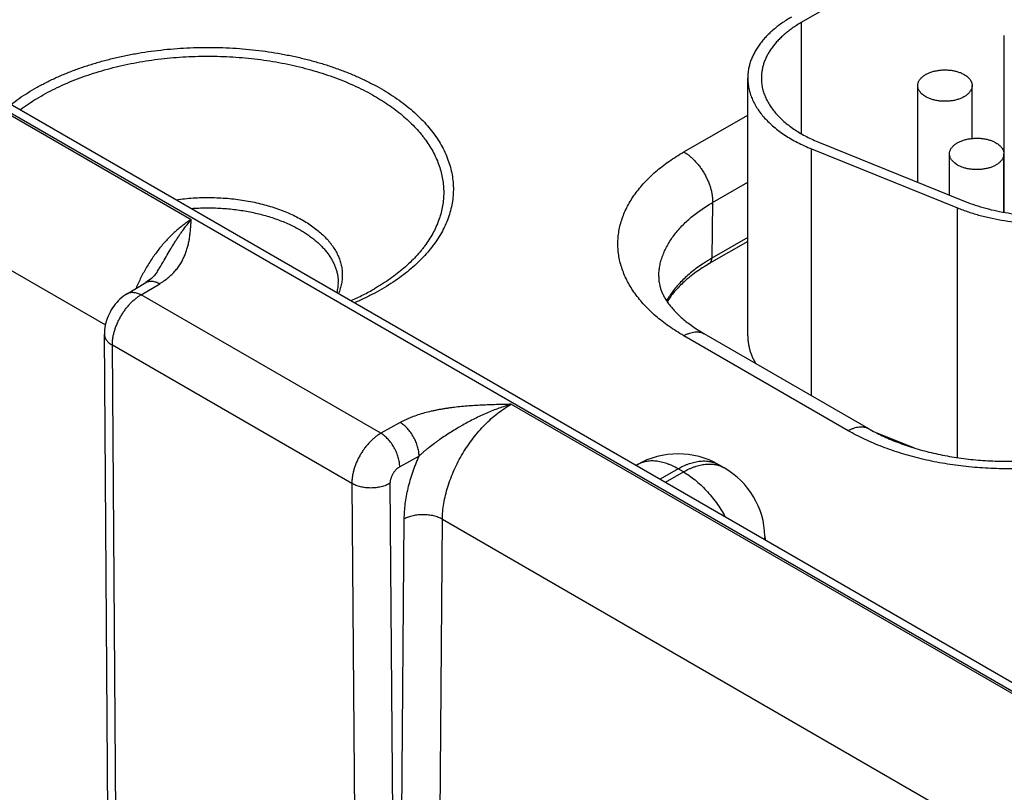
# Model space of a CAD drawing. Header units: inches. Extents: x 0 to 34, y 0 to 22.
# Tile 43 of 70: x 25.603 to 26.327, y 17.193 to 17.761. Entities that reach past the tile are written whole.
import ezdxf

# ---------------------------------------------------------------- set-up
doc = ezdxf.new("R2010")
doc.units = ezdxf.units.IN
doc.header["$LTSCALE"] = 1.87
doc.header["$MEASUREMENT"] = 0
doc.layers.get('0').update_dxf_attribs({"linetype": 'CONTINUOUS'})

msp = doc.modelspace()

# ---------------------------------------------------------------- linework, layer by layer
at = {"color": 7, "linetype": 'CONTINUOUS'}
for p, q in [((23.88744, 18.67926), (26.48267, 17.18082)), ((23.89695, 18.68021), (26.49218, 17.18176)), ((26.50754, 17.94896), (26.17803, 17.75871)), ((25.30722, 17.85775), (25.7296, 17.61387)), ((25.25661, 17.77315), (25.66643, 17.53653)), ((26.17803, 17.75871), (26.17803, 17.67706)), ((26.32738, 17.61919), (26.32738, 17.74912)), ((26.13874, 17.52846), (26.13874, 17.71788)), ((26.26374, 17.64133), (26.26374, 17.71237)), ((26.30374, 17.67353), (26.30374, 17.71237)), ((26.09174, 17.66361), (26.13874, 17.69075)), ((26.18565, 17.48438), (26.18565, 17.66585)), ((26.18565, 17.66585), (26.29295, 17.62247)), ((26.19138, 17.67058), (26.29869, 17.6272)), ((26.28708, 17.6319), (26.28708, 17.66215)), ((26.32708, 17.61925), (26.32708, 17.66215)), ((26.32738, 17.65552), (26.32708, 17.65534)), ((26.11295, 17.62644), (26.13874, 17.64133)), ((26.11295, 17.62644), (26.11233, 17.58547)), ((26.29295, 17.43884), (26.29295, 17.62247)), ((26.13874, 17.60072), (26.11233, 17.58547)), ((26.13874, 17.5978), (26.11046, 17.58147)), ((25.68239, 17.55937), (25.69612, 17.56758)), ((25.69265, 17.55853), (25.70638, 17.56674)), ((25.86898, 17.45672), (25.69265, 17.55853)), ((25.66919, 17.062), (25.66571, 17.52967)), ((26.21266, 17.45863), (26.09174, 17.52845)), ((26.22766, 17.46012), (26.10674, 17.52994)), ((25.67505, 17.05384), (25.67156, 17.52151)), ((25.84765, 17.41984), (25.67156, 17.52151)), ((25.96483, 17.47805), (26.38721, 17.23418)), ((25.8832, 17.46465), (25.86898, 17.45672)), ((26.23237, 17.45754), (26.26104, 17.44595)), ((25.89709, 17.44001), (25.88288, 17.43209)), ((26.05752, 17.43357), (26.05679, 17.43315)), ((26.12146, 17.4313), (26.11752, 17.43357)), ((26.08752, 17.4306), (26.07436, 17.423)), ((26.0783, 17.42073), (26.09145, 17.42832)), ((26.09145, 17.42832), (26.08752, 17.4306)), ((25.84765, 17.41984), (25.85126, 16.9521)), ((25.87569, 17.41984), (25.8793, 16.9521)), ((25.88282, 16.95413), (25.88618, 17.39375)), ((25.91085, 16.95385), (25.91422, 17.39346)), ((25.91422, 17.39346), (26.32404, 17.15684)), ((26.15143, 17.38115), (26.15151, 17.37846))]:
    msp.add_line(p, q, dxfattribs=at)
for points in [[(25.70488, 17.57597), (25.70455, 17.57545), (25.70385, 17.57442), (25.70307, 17.57342), (25.70223, 17.57245), (25.70132, 17.57152), (25.70034, 17.57063), (25.69932, 17.56978), (25.69825, 17.56897), (25.69714, 17.56822), (25.69612, 17.56758)], [(25.68239, 17.55937), (25.68118, 17.55861), (25.67981, 17.55764), (25.67847, 17.55658), (25.67718, 17.55545), (25.67595, 17.55424), (25.67477, 17.55297), (25.67366, 17.55165), (25.67261, 17.55027), (25.67163, 17.54886), (25.67072, 17.5474), (25.66988, 17.5459), (25.66911, 17.54437), (25.66841, 17.5428), (25.66778, 17.54119), (25.66722, 17.53955), (25.66675, 17.53788), (25.66636, 17.53619), (25.66605, 17.53449), (25.66584, 17.53279), (25.66573, 17.5311), (25.66571, 17.52967)]]:
    msp.add_lwpolyline(points, dxfattribs=at)
for centre, radius, start, end in [((26.17395, 17.47868), 0.12329, 119.98713, 123.37597), ((26.08752, 17.38161), 0.06, 59.99853, 120.00141), ((26.09145, 17.37933), 0.06, 1.73191, 59.99859), ((26.13135, 17.38054), 0.02009, 354.34961, 1.7241)]:
    msp.add_arc(centre, radius, start, end, dxfattribs=at)
for points, knots in [([(26.17096, 17.76279), (26.1697, 17.76206), (26.16725, 17.76058), (26.16372, 17.75822), (26.1604, 17.75576), (26.15729, 17.75322), (26.15439, 17.75058), (26.15173, 17.74787), (26.1493, 17.74509), (26.1471, 17.74223), (26.14515, 17.73932), (26.14346, 17.73636), (26.14201, 17.73335), (26.14082, 17.7303), (26.13989, 17.72722), (26.13923, 17.72412), (26.13883, 17.72101), (26.13874, 17.71892), (26.13874, 17.71788)], [0, 0, 0, 0, 0.075234, 0.14856, 0.219957, 0.289421, 0.356964, 0.422623, 0.486453, 0.548536, 0.608976, 0.667902, 0.725471, 0.781863, 0.83728, 0.891946, 0.946102, 1, 1, 1, 1]), ([(26.17803, 17.75871), (26.17689, 17.75805), (26.17466, 17.7567), (26.17145, 17.75455), (26.16843, 17.75232), (26.1656, 17.75), (26.16297, 17.74761), (26.16055, 17.74514), (26.15834, 17.74261), (26.15634, 17.74002), (26.15457, 17.73737), (26.15303, 17.73468), (26.15171, 17.73194), (26.15063, 17.72917), (26.14979, 17.72637), (26.14919, 17.72355), (26.14882, 17.72072), (26.14874, 17.71883), (26.14874, 17.71788)], [0, 0, 0, 0, 0.075234, 0.14856, 0.219957, 0.289421, 0.356964, 0.422623, 0.486453, 0.548536, 0.608976, 0.667902, 0.725471, 0.781863, 0.83728, 0.891946, 0.946102, 1, 1, 1, 1]), ([(25.59707, 17.69858), (25.59903, 17.70009), (25.60308, 17.70306), (25.60948, 17.70725), (25.61625, 17.71124), (25.62338, 17.71501), (25.63085, 17.71856), (25.63864, 17.72187), (25.64673, 17.72493), (25.65509, 17.72774), (25.66369, 17.73029), (25.67252, 17.73257), (25.68155, 17.73457), (25.69075, 17.73629), (25.70009, 17.73772), (25.70956, 17.73886), (25.71912, 17.73971), (25.72874, 17.74026), (25.7384, 17.74052), (25.74807, 17.74047), (25.75772, 17.74013), (25.76733, 17.73948), (25.77686, 17.73855), (25.7863, 17.73732), (25.7956, 17.73579), (25.80475, 17.73399), (25.81372, 17.7319), (25.82248, 17.72954), (25.83102, 17.72691), (25.83929, 17.72402), (25.84729, 17.72088), (25.85498, 17.7175), (25.86235, 17.71388), (25.8671, 17.71129), (25.86941, 17.70996)], [0, 0, 0, 0, 0.025975, 0.052713, 0.080203, 0.108428, 0.137361, 0.166972, 0.197224, 0.228075, 0.25948, 0.291389, 0.32375, 0.356505, 0.389598, 0.422967, 0.456551, 0.490286, 0.524108, 0.557953, 0.591756, 0.625452, 0.658977, 0.692268, 0.725264, 0.757905, 0.790134, 0.821895, 0.853136, 0.883809, 0.913869, 0.943277, 0.971997, 1, 1, 1, 1]), ([(25.6039, 17.69464), (25.6058, 17.69607), (25.60972, 17.69888), (25.6159, 17.70284), (25.62243, 17.70661), (25.6293, 17.71017), (25.63649, 17.71351), (25.64397, 17.71663), (25.65174, 17.71952), (25.65975, 17.72216), (25.668, 17.72456), (25.67646, 17.72669), (25.6851, 17.72857), (25.6939, 17.73017), (25.70284, 17.73151), (25.71189, 17.73256), (25.72102, 17.73334), (25.73021, 17.73384), (25.73944, 17.73405), (25.74867, 17.73398), (25.75788, 17.73363), (25.76704, 17.73299), (25.77614, 17.73207), (25.78513, 17.73088), (25.79401, 17.72941), (25.80273, 17.72767), (25.81129, 17.72566), (25.81965, 17.7234), (25.82778, 17.72088), (25.83567, 17.71812), (25.8433, 17.71511), (25.85064, 17.71188), (25.85768, 17.70843), (25.8622, 17.70595), (25.86441, 17.70468)], [0, 0, 0, 0, 0.026101, 0.052958, 0.080558, 0.108883, 0.137906, 0.167595, 0.197913, 0.22882, 0.260268, 0.29221, 0.324591, 0.357356, 0.390449, 0.423808, 0.457373, 0.491082, 0.52487, 0.558674, 0.592431, 0.626076, 0.659547, 0.692781, 0.725719, 0.7583, 0.79047, 0.822173, 0.853358, 0.883979, 0.91399, 0.943352, 0.972032, 1, 1, 1, 1]), ([(26.26374, 17.71237), (26.26374, 17.71266), (26.26378, 17.71323), (26.26395, 17.71408), (26.26422, 17.71492), (26.2646, 17.71574), (26.26508, 17.71655), (26.26566, 17.71733), (26.26634, 17.71808), (26.26712, 17.71881), (26.26798, 17.7195), (26.26893, 17.72015), (26.26996, 17.72075), (26.27106, 17.72131), (26.27224, 17.72183), (26.27347, 17.72229), (26.27476, 17.7227), (26.27656, 17.72317), (26.2789, 17.72362), (26.28179, 17.72391), (26.28472, 17.72395), (26.28763, 17.72374), (26.29046, 17.72329), (26.29272, 17.72272), (26.29444, 17.72214), (26.29565, 17.72166), (26.2968, 17.72113), (26.29753, 17.72074), (26.29789, 17.72054)], [0, 0, 0, 0, 0.021327, 0.042883, 0.064883, 0.087522, 0.110966, 0.135347, 0.160764, 0.187283, 0.214939, 0.243743, 0.273676, 0.304704, 0.336768, 0.369798, 0.403707, 0.438397, 0.509663, 0.582667, 0.656378, 0.729734, 0.80169, 0.871263, 0.904889, 0.937606, 0.969332, 1, 1, 1, 1]), ([(26.13874, 17.71788), (26.13874, 17.71724), (26.13878, 17.71597), (26.13892, 17.71407), (26.13917, 17.71217), (26.13964, 17.70963), (26.14047, 17.70647), (26.14185, 17.70273), (26.14362, 17.69905), (26.14577, 17.69544), (26.14829, 17.69191), (26.15117, 17.68848), (26.15439, 17.68515), (26.15796, 17.68195), (26.16186, 17.67887), (26.16606, 17.67593), (26.17056, 17.67315), (26.17534, 17.67052), (26.18039, 17.66807), (26.18387, 17.66657), (26.18565, 17.66585)], [0, 0, 0, 0, 0.025681, 0.051407, 0.077226, 0.103181, 0.155659, 0.209187, 0.264061, 0.320538, 0.378831, 0.439109, 0.501497, 0.566081, 0.632907, 0.701985, 0.773296, 0.846789, 0.92239, 1, 1, 1, 1]), ([(26.14874, 17.71788), (26.14874, 17.71672), (26.14886, 17.7144), (26.14941, 17.71094), (26.15031, 17.7075), (26.15157, 17.70411), (26.15318, 17.70076), (26.15513, 17.69748), (26.15742, 17.69427), (26.16004, 17.69115), (26.16297, 17.68813), (26.16621, 17.68521), (26.16975, 17.68242), (26.17358, 17.67975), (26.17767, 17.67721), (26.18201, 17.67483), (26.1866, 17.6726), (26.18977, 17.67124), (26.19138, 17.67058)], [0, 0, 0, 0, 0.051392, 0.103151, 0.15563, 0.20916, 0.264036, 0.320515, 0.37881, 0.43909, 0.50148, 0.566066, 0.632894, 0.701975, 0.773288, 0.846784, 0.922387, 1, 1, 1, 1]), ([(26.29789, 17.72054), (26.29834, 17.72028), (26.2992, 17.71973), (26.30037, 17.71882), (26.30138, 17.71785), (26.30223, 17.71683), (26.3029, 17.71575), (26.30331, 17.71482), (26.30353, 17.71407), (26.30366, 17.71351), (26.30373, 17.71294), (26.30374, 17.71256), (26.30374, 17.71237)], [0, 0, 0, 0, 0.148575, 0.289441, 0.422637, 0.548533, 0.667869, 0.781787, 0.837223, 0.891909, 0.946084, 1, 1, 1, 1]), ([(25.86941, 17.70996), (25.87166, 17.70866), (25.87604, 17.70599), (25.88231, 17.70174), (25.88818, 17.6973), (25.89364, 17.69269), (25.89866, 17.68791), (25.90322, 17.68298), (25.90733, 17.67792), (25.91096, 17.67273), (25.9141, 17.66744), (25.91675, 17.66205), (25.9189, 17.65659), (25.92054, 17.65107), (25.92166, 17.64551), (25.92226, 17.63991), (25.92234, 17.63431), (25.9219, 17.62871), (25.92093, 17.62313), (25.91945, 17.6176), (25.91746, 17.61212), (25.91497, 17.60671), (25.91197, 17.60138), (25.90909, 17.59707), (25.90655, 17.59367), (25.90382, 17.59027), (25.9001, 17.58609), (25.89522, 17.58127), (25.88989, 17.5766), (25.88415, 17.5721), (25.87799, 17.56779), (25.87145, 17.56368), (25.86453, 17.55978), (25.85727, 17.55609), (25.85226, 17.55381), (25.8497, 17.55271)], [0, 0, 0, 0, 0.036764, 0.072508, 0.107219, 0.140899, 0.173559, 0.205225, 0.235936, 0.265748, 0.294732, 0.322976, 0.350582, 0.37767, 0.404369, 0.430822, 0.457176, 0.483583, 0.510191, 0.537146, 0.564581, 0.592619, 0.621367, 0.650918, 0.666022, 0.681353, 0.712722, 0.745076, 0.778442, 0.812839, 0.848269, 0.884723, 0.922184, 0.960622, 1, 1, 1, 1]), ([(26.2696, 17.70421), (26.26915, 17.70447), (26.26829, 17.70501), (26.26712, 17.70592), (26.2661, 17.70689), (26.26526, 17.70792), (26.26459, 17.70899), (26.26418, 17.70992), (26.26395, 17.71067), (26.26383, 17.71124), (26.26376, 17.7118), (26.26374, 17.71218), (26.26374, 17.71237)], [0, 0, 0, 0, 0.148575, 0.289441, 0.422637, 0.548533, 0.667869, 0.781787, 0.837223, 0.891909, 0.946084, 1, 1, 1, 1]), ([(26.30374, 17.71237), (26.30374, 17.71209), (26.30371, 17.71152), (26.30354, 17.71067), (26.30327, 17.70983), (26.30289, 17.709), (26.30241, 17.7082), (26.30183, 17.70741), (26.30115, 17.70666), (26.30037, 17.70594), (26.29951, 17.70525), (26.29856, 17.7046), (26.29753, 17.70399), (26.29642, 17.70343), (26.29525, 17.70291), (26.29402, 17.70245), (26.29273, 17.70204), (26.29093, 17.70157), (26.28859, 17.70112), (26.2857, 17.70084), (26.28277, 17.7008), (26.27986, 17.701), (26.27703, 17.70145), (26.27477, 17.70202), (26.27305, 17.7026), (26.27184, 17.70308), (26.27069, 17.70361), (26.26996, 17.704), (26.2696, 17.70421)], [0, 0, 0, 0, 0.021327, 0.042883, 0.064883, 0.087522, 0.110966, 0.135347, 0.160764, 0.187283, 0.214939, 0.243743, 0.273676, 0.304704, 0.336768, 0.369798, 0.403707, 0.438397, 0.509663, 0.582667, 0.656378, 0.729734, 0.80169, 0.871263, 0.904889, 0.937606, 0.969332, 1, 1, 1, 1]), ([(25.86441, 17.70468), (25.86639, 17.70353), (25.87026, 17.70119), (25.87582, 17.69747), (25.88106, 17.6936), (25.88597, 17.68958), (25.89053, 17.68543), (25.89474, 17.68115), (25.89795, 17.67747), (25.90034, 17.67447), (25.90256, 17.67147), (25.9051, 17.66767), (25.90778, 17.663), (25.91006, 17.65825), (25.91193, 17.65345), (25.9134, 17.64859), (25.91444, 17.6437), (25.91507, 17.63879), (25.91528, 17.63386), (25.91507, 17.62893), (25.91444, 17.62402), (25.91339, 17.61913), (25.91193, 17.61427), (25.91006, 17.60947), (25.90778, 17.60472), (25.9051, 17.60005), (25.90255, 17.59625), (25.90033, 17.59326), (25.89795, 17.59025), (25.89473, 17.58657), (25.89053, 17.58229), (25.88596, 17.57814), (25.88106, 17.57412), (25.87581, 17.57025), (25.87025, 17.56653), (25.86638, 17.56419), (25.8644, 17.56304)], [0, 0, 0, 0, 0.037616, 0.074279, 0.109976, 0.144707, 0.178478, 0.211306, 0.24322, 0.258849, 0.274265, 0.304484, 0.333946, 0.36273, 0.390925, 0.418632, 0.445965, 0.473042, 0.49999, 0.526939, 0.554016, 0.581349, 0.609058, 0.637253, 0.666038, 0.695502, 0.725722, 0.741139, 0.756768, 0.788684, 0.821514, 0.855286, 0.890019, 0.925718, 0.962382, 1, 1, 1, 1]), ([(26.28708, 17.66215), (26.28708, 17.66244), (26.28712, 17.66301), (26.28728, 17.66386), (26.28755, 17.6647), (26.28793, 17.66552), (26.28841, 17.66633), (26.289, 17.66711), (26.28968, 17.66787), (26.29045, 17.66859), (26.29132, 17.66928), (26.29227, 17.66993), (26.29329, 17.67054), (26.2944, 17.6711), (26.29557, 17.67161), (26.2968, 17.67207), (26.29809, 17.67248), (26.29989, 17.67296), (26.30224, 17.6734), (26.30513, 17.67369), (26.30806, 17.67373), (26.31097, 17.67352), (26.31379, 17.67308), (26.31606, 17.6725), (26.31777, 17.67193), (26.31899, 17.67145), (26.32014, 17.67092), (26.32087, 17.67052), (26.32122, 17.67032)], [0, 0, 0, 0, 0.021327, 0.042883, 0.064883, 0.087522, 0.110966, 0.135347, 0.160764, 0.187283, 0.214939, 0.243743, 0.273676, 0.304704, 0.336768, 0.369798, 0.403707, 0.438397, 0.509663, 0.582667, 0.656378, 0.729734, 0.80169, 0.871263, 0.904889, 0.937606, 0.969332, 1, 1, 1, 1]), ([(26.32122, 17.67032), (26.32167, 17.67006), (26.32253, 17.66951), (26.3237, 17.66861), (26.32472, 17.66763), (26.32557, 17.66661), (26.32624, 17.66554), (26.32664, 17.66461), (26.32687, 17.66385), (26.32699, 17.66329), (26.32706, 17.66272), (26.32708, 17.66234), (26.32708, 17.66215)], [0, 0, 0, 0, 0.148575, 0.289441, 0.422637, 0.548533, 0.667869, 0.781787, 0.837223, 0.891909, 0.946084, 1, 1, 1, 1]), ([(26.09174, 17.52845), (26.08985, 17.52954), (26.08616, 17.53178), (26.08085, 17.53533), (26.07585, 17.53902), (26.07116, 17.54286), (26.06681, 17.54682), (26.0628, 17.5509), (26.05914, 17.55509), (26.05584, 17.55938), (26.05291, 17.56376), (26.05035, 17.56822), (26.04817, 17.57275), (26.04639, 17.57734), (26.04499, 17.58197), (26.04399, 17.58664), (26.04339, 17.59133), (26.04319, 17.59603), (26.04339, 17.60073), (26.04399, 17.60542), (26.04499, 17.61009), (26.04639, 17.61472), (26.04817, 17.61931), (26.05035, 17.62384), (26.05291, 17.6283), (26.05584, 17.63268), (26.05914, 17.63697), (26.0628, 17.64116), (26.06681, 17.64524), (26.07116, 17.6492), (26.07585, 17.65304), (26.08085, 17.65673), (26.08616, 17.66028), (26.08985, 17.66252), (26.09174, 17.66361)], [0, 0, 0, 0, 0.037617, 0.07428, 0.109979, 0.14471, 0.178482, 0.211311, 0.243227, 0.274268, 0.304488, 0.333951, 0.362736, 0.390931, 0.41864, 0.445973, 0.473051, 0.5, 0.526949, 0.554027, 0.58136, 0.609069, 0.637264, 0.666049, 0.695512, 0.725732, 0.756773, 0.788689, 0.821518, 0.85529, 0.890021, 0.92572, 0.962383, 1, 1, 1, 1]), ([(26.09174, 17.66361), (26.09246, 17.6632), (26.09389, 17.66228), (26.09597, 17.66072), (26.09801, 17.65894), (26.09998, 17.65697), (26.10188, 17.65483), (26.10367, 17.65253), (26.10535, 17.6501), (26.1069, 17.64756), (26.10829, 17.64494), (26.10953, 17.64227), (26.11059, 17.63956), (26.11147, 17.63685), (26.11215, 17.63416), (26.11263, 17.63152), (26.11291, 17.62895), (26.11296, 17.62727), (26.11295, 17.62644)], [0, 0, 0, 0, 0.055934, 0.1144, 0.175151, 0.237882, 0.302242, 0.367845, 0.434276, 0.501106, 0.567898, 0.634213, 0.699626, 0.763725, 0.826131, 0.886499, 0.944533, 1, 1, 1, 1]), ([(26.29294, 17.65399), (26.29249, 17.65425), (26.29163, 17.65479), (26.29045, 17.6557), (26.28944, 17.65667), (26.28859, 17.6577), (26.28792, 17.65877), (26.28752, 17.6597), (26.28729, 17.66046), (26.28717, 17.66102), (26.2871, 17.66159), (26.28708, 17.66197), (26.28708, 17.66215)], [0, 0, 0, 0, 0.148575, 0.289441, 0.422637, 0.548533, 0.667869, 0.781787, 0.837223, 0.891909, 0.946084, 1, 1, 1, 1]), ([(26.32708, 17.66215), (26.32708, 17.66187), (26.32704, 17.6613), (26.32688, 17.66045), (26.32661, 17.65961), (26.32623, 17.65878), (26.32575, 17.65798), (26.32516, 17.6572), (26.32448, 17.65644), (26.32371, 17.65572), (26.32284, 17.65503), (26.32189, 17.65438), (26.32086, 17.65377), (26.31976, 17.65321), (26.31859, 17.6527), (26.31735, 17.65223), (26.31606, 17.65183), (26.31426, 17.65135), (26.31192, 17.65091), (26.30903, 17.65062), (26.3061, 17.65058), (26.30319, 17.65078), (26.30036, 17.65123), (26.2981, 17.65181), (26.29639, 17.65238), (26.29517, 17.65286), (26.29402, 17.65339), (26.29329, 17.65378), (26.29294, 17.65399)], [0, 0, 0, 0, 0.021327, 0.042883, 0.064883, 0.087522, 0.110966, 0.135347, 0.160764, 0.187283, 0.214939, 0.243743, 0.273676, 0.304704, 0.336768, 0.369798, 0.403707, 0.438397, 0.509663, 0.582667, 0.656378, 0.729734, 0.80169, 0.871263, 0.904889, 0.937606, 0.969332, 1, 1, 1, 1]), ([(25.71849, 17.62849), (25.72054, 17.62878), (25.72469, 17.62927), (25.73094, 17.62979), (25.73724, 17.63007), (25.74356, 17.63012), (25.74987, 17.62994), (25.75614, 17.62953), (25.76236, 17.62888), (25.76849, 17.62801), (25.77452, 17.62691), (25.78041, 17.62559), (25.78615, 17.62406), (25.7917, 17.62232), (25.79705, 17.62038), (25.80217, 17.61825), (25.80705, 17.61593), (25.81018, 17.61424), (25.81169, 17.61337)], [0, 0, 0, 0, 0.064911, 0.130305, 0.196005, 0.261833, 0.327611, 0.393159, 0.4583, 0.52286, 0.586672, 0.649573, 0.711408, 0.772034, 0.831318, 0.889139, 0.945395, 1, 1, 1, 1]), ([(26.29295, 17.62247), (26.29561, 17.6214), (26.3011, 17.61938), (26.30961, 17.61684), (26.31846, 17.61472), (26.32761, 17.61306), (26.33697, 17.61187), (26.34647, 17.61115), (26.35604, 17.61091), (26.36562, 17.61115), (26.37512, 17.61187), (26.38448, 17.61306), (26.39362, 17.61472), (26.40248, 17.61684), (26.41099, 17.61938), (26.41908, 17.62235), (26.42669, 17.62571), (26.43151, 17.62826), (26.43383, 17.62959)], [0, 0, 0, 0, 0.059331, 0.120483, 0.183202, 0.247205, 0.312189, 0.377837, 0.443819, 0.509801, 0.575449, 0.640434, 0.704437, 0.767155, 0.828307, 0.887638, 0.944929, 1, 1, 1, 1]), ([(26.29869, 17.6272), (26.30111, 17.62622), (26.30609, 17.6244), (26.31383, 17.62208), (26.32188, 17.62016), (26.33019, 17.61865), (26.3387, 17.61756), (26.34734, 17.61691), (26.35604, 17.61669), (26.36475, 17.61691), (26.37339, 17.61756), (26.38189, 17.61865), (26.39021, 17.62016), (26.39826, 17.62208), (26.40599, 17.6244), (26.41335, 17.62709), (26.42027, 17.63015), (26.42465, 17.63246), (26.42675, 17.63367)], [0, 0, 0, 0, 0.059331, 0.120483, 0.183202, 0.247205, 0.312189, 0.377837, 0.443819, 0.509801, 0.575449, 0.640434, 0.704437, 0.767155, 0.828307, 0.887638, 0.944929, 1, 1, 1, 1]), ([(25.72965, 17.62204), (25.73328, 17.62231), (25.73874, 17.62253), (25.74602, 17.62246), (25.75148, 17.62223), (25.7569, 17.62182), (25.76227, 17.62124), (25.76757, 17.62048), (25.77279, 17.61954), (25.77791, 17.61844), (25.78292, 17.61717), (25.78779, 17.61573), (25.79251, 17.61414), (25.79706, 17.6124), (25.80144, 17.61051), (25.80563, 17.60848), (25.80831, 17.60701), (25.80962, 17.60626)], [0, 0, 0, 0, 0.132073, 0.198237, 0.264289, 0.330087, 0.39549, 0.460361, 0.524563, 0.587968, 0.650451, 0.711894, 0.772187, 0.831229, 0.888929, 0.945208, 1, 1, 1, 1]), ([(26.07326, 17.57207), (26.07329, 17.57334), (26.07345, 17.57587), (26.07401, 17.57964), (26.07488, 17.5834), (26.07607, 17.58712), (26.07757, 17.59081), (26.07937, 17.59445), (26.08148, 17.59804), (26.08388, 17.60156), (26.08657, 17.60501), (26.08955, 17.60838), (26.09281, 17.61166), (26.09633, 17.61484), (26.10012, 17.61793), (26.10417, 17.6209), (26.10845, 17.62376), (26.11143, 17.62556), (26.11295, 17.62644)], [0, 0, 0, 0, 0.053818, 0.107949, 0.162634, 0.218103, 0.274568, 0.332222, 0.391235, 0.451753, 0.5139, 0.577772, 0.643447, 0.710976, 0.780392, 0.851708, 0.924917, 1, 1, 1, 1]), ([(25.7296, 17.61387), (25.72858, 17.61326), (25.72654, 17.61195), (25.72355, 17.60981), (25.72058, 17.60746), (25.71765, 17.60492), (25.71476, 17.60219), (25.71193, 17.59929), (25.70916, 17.59623), (25.70648, 17.59301), (25.70388, 17.58965), (25.70139, 17.58616), (25.699, 17.58256), (25.69673, 17.57886), (25.69459, 17.57508), (25.69192, 17.56995), (25.69012, 17.56601), (25.68902, 17.56334)], [0, 0, 0, 0, 0.054242, 0.110156, 0.167661, 0.226657, 0.287033, 0.348661, 0.411404, 0.475116, 0.53964, 0.604816, 0.670477, 0.736451, 0.802567, 0.868649, 1, 1, 1, 1]), ([(25.70488, 17.57597), (25.70541, 17.57686), (25.70647, 17.57864), (25.70855, 17.58218), (25.71108, 17.58655), (25.71361, 17.59086), (25.71565, 17.59422), (25.71717, 17.59668), (25.7187, 17.59907), (25.72023, 17.6014), (25.72177, 17.60367), (25.72382, 17.60656), (25.72638, 17.60999), (25.72852, 17.61262), (25.7296, 17.61387)], [0, 0, 0, 0, 0.068782, 0.13702, 0.271645, 0.403414, 0.468048, 0.531756, 0.594469, 0.656116, 0.716623, 0.775924, 0.890688, 1, 1, 1, 1]), ([(25.70638, 17.56674), (25.707, 17.56711), (25.70821, 17.56787), (25.71052, 17.56945), (25.71318, 17.57153), (25.71604, 17.57421), (25.71855, 17.577), (25.72072, 17.57988), (25.72257, 17.58284), (25.72412, 17.58586), (25.72541, 17.58891), (25.72646, 17.592), (25.7273, 17.5951), (25.72796, 17.59822), (25.72846, 17.60134), (25.72885, 17.60447), (25.7291, 17.60708), (25.72927, 17.60917), (25.72942, 17.61126), (25.72953, 17.61283), (25.7296, 17.61387)], [0, 0, 0, 0, 0.039358, 0.077779, 0.151911, 0.222696, 0.290487, 0.355691, 0.418733, 0.480026, 0.539956, 0.598864, 0.657035, 0.714697, 0.772025, 0.829146, 0.886148, 0.914623, 0.943088, 1, 1, 1, 1]), ([(25.81169, 17.61337), (25.81316, 17.61252), (25.816, 17.61078), (25.82002, 17.60796), (25.82373, 17.60501), (25.82711, 17.60192), (25.82965, 17.59922), (25.8315, 17.59701), (25.8332, 17.5948), (25.8351, 17.59199), (25.83701, 17.5885), (25.83853, 17.58495), (25.83966, 17.58134), (25.84039, 17.5777), (25.84071, 17.57403), (25.84062, 17.57037), (25.84012, 17.56671), (25.83922, 17.56308), (25.83837, 17.56072), (25.83788, 17.55955)], [0, 0, 0, 0, 0.077147, 0.151726, 0.223713, 0.293124, 0.360022, 0.392568, 0.424534, 0.486803, 0.547067, 0.605609, 0.662766, 0.718926, 0.774512, 0.829968, 0.885748, 0.942289, 1, 1, 1, 1]), ([(25.80962, 17.60626), (25.8107, 17.60563), (25.81281, 17.60436), (25.81584, 17.60234), (25.8187, 17.60023), (25.82139, 17.59805), (25.82388, 17.59579), (25.82619, 17.59347), (25.8283, 17.59108), (25.83021, 17.58864), (25.83191, 17.58614), (25.8334, 17.58361), (25.83468, 17.58103), (25.83574, 17.57842), (25.83658, 17.57578), (25.83719, 17.57312), (25.83759, 17.57045), (25.8377, 17.56865), (25.83772, 17.56776)], [0, 0, 0, 0, 0.075083, 0.148292, 0.219608, 0.289024, 0.356553, 0.422228, 0.4861, 0.548247, 0.608765, 0.667778, 0.725432, 0.781897, 0.837366, 0.892051, 0.946182, 1, 1, 1, 1]), ([(26.11046, 17.58147), (26.1106, 17.58155), (26.11088, 17.58175), (26.11125, 17.5821), (26.11157, 17.58253), (26.11184, 17.58302), (26.11205, 17.58356), (26.1122, 17.58416), (26.1123, 17.5848), (26.11232, 17.58524), (26.11233, 17.58547)], [0, 0, 0, 0, 0.108527, 0.219013, 0.333245, 0.452714, 0.578548, 0.711496, 0.851951, 1, 1, 1, 1]), ([(26.10612, 17.58164), (26.10463, 17.58065), (26.10173, 17.57864), (26.09759, 17.57546), (26.09374, 17.57216), (26.09017, 17.56875), (26.08692, 17.56524), (26.08397, 17.56164), (26.08134, 17.55795), (26.07978, 17.55542), (26.07906, 17.55414)], [0, 0, 0, 0, 0.137805, 0.271832, 0.402088, 0.528617, 0.651511, 0.770906, 0.88699, 1, 1, 1, 1]), ([(26.11046, 17.58147), (26.10873, 17.58047), (26.10537, 17.57843), (26.10059, 17.57517), (26.09614, 17.57179), (26.09206, 17.5683), (26.08835, 17.56471), (26.08501, 17.56104), (26.08207, 17.55732), (26.08033, 17.55475), (26.07953, 17.55346)], [0, 0, 0, 0, 0.142193, 0.279584, 0.41205, 0.539514, 0.661957, 0.779423, 0.892034, 1, 1, 1, 1]), ([(26.07326, 17.57207), (26.07325, 17.57134), (26.07327, 17.57024), (26.0734, 17.56878), (26.0736, 17.56727), (26.07398, 17.56535), (26.07454, 17.56341), (26.0751, 17.56182), (26.07577, 17.56014), (26.07679, 17.55797), (26.07828, 17.55532), (26.0801, 17.55258), (26.08224, 17.54977), (26.08473, 17.5469), (26.08756, 17.54401), (26.09074, 17.54111), (26.09426, 17.53823), (26.09811, 17.53538), (26.10229, 17.53259), (26.10523, 17.53081), (26.10674, 17.52994)], [0, 0, 0, 0, 0.038951, 0.058651, 0.078608, 0.119766, 0.163249, 0.186081, 0.209739, 0.259782, 0.313817, 0.372149, 0.434968, 0.502368, 0.574362, 0.650898, 0.731878, 0.817166, 0.906601, 1, 1, 1, 1]), ([(25.69612, 17.56758), (25.69628, 17.56768), (25.69663, 17.56786), (25.69716, 17.5681), (25.69773, 17.56829), (25.69851, 17.56849), (25.69954, 17.56862), (25.70084, 17.5686), (25.70219, 17.5684), (25.70357, 17.56802), (25.70499, 17.56747), (25.70591, 17.567), (25.70638, 17.56674)], [0, 0, 0, 0, 0.054126, 0.108504, 0.16338, 0.218989, 0.333176, 0.452651, 0.578529, 0.71153, 0.85201, 1, 1, 1, 1]), ([(25.83676, 17.56021), (25.83693, 17.56084), (25.83723, 17.56209), (25.83754, 17.56399), (25.83772, 17.56588), (25.83774, 17.56713), (25.83772, 17.56776)], [0, 0, 0, 0, 0.255732, 0.50643, 0.753917, 1, 1, 1, 1]), ([(25.847, 17.55428), (25.85003, 17.55561), (25.85591, 17.55837), (25.86164, 17.56145), (25.8644, 17.56304)], [0, 0, 0, 0, 0.508881, 1, 1, 1, 1]), ([(25.67156, 17.52151), (25.67156, 17.52233), (25.67162, 17.52401), (25.67191, 17.52657), (25.6724, 17.52921), (25.67309, 17.53188), (25.67397, 17.53458), (25.67503, 17.53728), (25.67626, 17.53994), (25.67765, 17.54255), (25.67918, 17.54507), (25.68085, 17.54749), (25.68262, 17.54978), (25.6845, 17.55191), (25.68645, 17.55387), (25.68847, 17.55564), (25.6902, 17.55696), (25.6916, 17.5579), (25.6923, 17.55833), (25.69265, 17.55853)], [0, 0, 0, 0, 0.055681, 0.113909, 0.174443, 0.236984, 0.301184, 0.366662, 0.433007, 0.499795, 0.566589, 0.632956, 0.698468, 0.762714, 0.825314, 0.885917, 0.944223, 0.972442, 1, 1, 1, 1]), ([(25.68239, 17.55937), (25.68256, 17.55947), (25.6829, 17.55966), (25.68344, 17.55989), (25.684, 17.56008), (25.68478, 17.56028), (25.68582, 17.56042), (25.68711, 17.56039), (25.68846, 17.56019), (25.68985, 17.55981), (25.69126, 17.55926), (25.69219, 17.55879), (25.69265, 17.55853)], [0, 0, 0, 0, 0.054125, 0.108503, 0.16338, 0.218989, 0.333177, 0.452653, 0.578531, 0.711533, 0.852012, 1, 1, 1, 1]), ([(25.66571, 17.52967), (25.66571, 17.52948), (25.66573, 17.5291), (25.6658, 17.52853), (25.66593, 17.52796), (25.66616, 17.52721), (25.66656, 17.52628), (25.66723, 17.52521), (25.66808, 17.52418), (25.66909, 17.52321), (25.67026, 17.52231), (25.67111, 17.52177), (25.67156, 17.52151)], [0, 0, 0, 0, 0.054154, 0.108559, 0.163459, 0.219085, 0.33329, 0.452754, 0.578598, 0.711556, 0.852005, 1, 1, 1, 1]), ([(26.09174, 17.52845), (26.09242, 17.52884), (26.09377, 17.52955), (26.09583, 17.53039), (26.09785, 17.53098), (26.09982, 17.53131), (26.10142, 17.53137), (26.10264, 17.53127), (26.10352, 17.53114), (26.10438, 17.53094), (26.1052, 17.53067), (26.10599, 17.53034), (26.1065, 17.53008), (26.10674, 17.52994)], [0, 0, 0, 0, 0.148568, 0.289426, 0.422614, 0.548501, 0.667826, 0.725409, 0.781814, 0.837244, 0.891922, 0.94609, 1, 1, 1, 1]), ([(26.13874, 17.52846), (26.13874, 17.52759), (26.1388, 17.52586), (26.13908, 17.52327), (26.13954, 17.52069), (26.14018, 17.51812), (26.141, 17.51556), (26.142, 17.51303), (26.14318, 17.51053), (26.14408, 17.5089), (26.14455, 17.50809)], [0, 0, 0, 0, 0.12098, 0.242362, 0.36454, 0.487896, 0.612794, 0.739573, 0.868548, 1, 1, 1, 1]), ([(25.96483, 17.47805), (25.96302, 17.47801), (25.9594, 17.47793), (25.95398, 17.4778), (25.94856, 17.47762), (25.94314, 17.4774), (25.93774, 17.47711), (25.93235, 17.47673), (25.92698, 17.47625), (25.92254, 17.47575), (25.91901, 17.47527), (25.91638, 17.47488), (25.91377, 17.47446), (25.91118, 17.47399), (25.90861, 17.47348), (25.90524, 17.47274), (25.90111, 17.47171), (25.89629, 17.47028), (25.89242, 17.4689), (25.88943, 17.46769), (25.88728, 17.46674), (25.88521, 17.46573), (25.88386, 17.46501), (25.8832, 17.46465)], [0, 0, 0, 0, 0.065012, 0.130014, 0.194993, 0.259926, 0.32478, 0.389504, 0.454027, 0.518257, 0.550226, 0.582073, 0.613778, 0.645319, 0.676671, 0.707808, 0.769315, 0.829584, 0.888328, 0.917035, 0.945243, 0.972911, 1, 1, 1, 1]), ([(25.96483, 17.47805), (25.96178, 17.47719), (25.95724, 17.47571), (25.95126, 17.47344), (25.94678, 17.47158), (25.94233, 17.46957), (25.93791, 17.46742), (25.93352, 17.46515), (25.92991, 17.46316), (25.92704, 17.46152), (25.92418, 17.45984), (25.92065, 17.45768), (25.91647, 17.45499), (25.91304, 17.45267), (25.91033, 17.45076), (25.90767, 17.44883), (25.90506, 17.44684), (25.90251, 17.4448), (25.90065, 17.44324), (25.89884, 17.44165), (25.89767, 17.44056), (25.89709, 17.44001)], [0, 0, 0, 0, 0.121355, 0.182864, 0.244854, 0.307266, 0.370038, 0.433101, 0.496388, 0.528094, 0.559831, 0.623357, 0.686894, 0.750352, 0.782016, 0.813612, 0.876499, 0.907729, 0.938759, 0.969537, 1, 1, 1, 1]), ([(25.91422, 17.39346), (25.91423, 17.39537), (25.91444, 17.39928), (25.91521, 17.40521), (25.91645, 17.41128), (25.91815, 17.41745), (25.92029, 17.42365), (25.92285, 17.42982), (25.92581, 17.43591), (25.92914, 17.44186), (25.93281, 17.44761), (25.93678, 17.4531), (25.94102, 17.45829), (25.94548, 17.46313), (25.95012, 17.46756), (25.9549, 17.47156), (25.95978, 17.47508), (25.96314, 17.47712), (25.96483, 17.47805)], [0, 0, 0, 0, 0.055899, 0.114224, 0.174747, 0.237189, 0.301222, 0.366486, 0.432595, 0.499145, 0.565725, 0.631922, 0.697331, 0.761564, 0.824256, 0.885075, 0.943735, 1, 1, 1, 1]), ([(25.89709, 17.44001), (25.89709, 17.44056), (25.89705, 17.44168), (25.89684, 17.44338), (25.89651, 17.44513), (25.89605, 17.44691), (25.89547, 17.44871), (25.89477, 17.4505), (25.89396, 17.45227), (25.89304, 17.454), (25.89203, 17.45568), (25.89094, 17.45728), (25.88977, 17.45881), (25.88854, 17.46023), (25.88726, 17.46153), (25.88594, 17.46271), (25.8846, 17.46376), (25.88367, 17.46437), (25.8832, 17.46465)], [0, 0, 0, 0, 0.055931, 0.1144, 0.175156, 0.23789, 0.302248, 0.367845, 0.434268, 0.501088, 0.56787, 0.63418, 0.69959, 0.763693, 0.826108, 0.886487, 0.944531, 1, 1, 1, 1]), ([(25.86898, 17.45672), (25.86863, 17.45652), (25.86792, 17.45609), (25.8665, 17.45516), (25.86475, 17.45386), (25.86272, 17.4521), (25.86074, 17.45015), (25.85884, 17.44803), (25.85704, 17.44576), (25.85536, 17.44335), (25.85381, 17.44084), (25.8524, 17.43824), (25.85116, 17.43559), (25.85009, 17.4329), (25.8492, 17.4302), (25.8485, 17.42753), (25.848, 17.4249), (25.84775, 17.42274), (25.84766, 17.42107), (25.84765, 17.42024), (25.84765, 17.41984)], [0, 0, 0, 0, 0.027687, 0.056023, 0.114526, 0.175278, 0.23798, 0.302288, 0.36782, 0.434172, 0.500922, 0.567639, 0.633895, 0.699269, 0.76336, 0.825791, 0.886224, 0.944367, 0.972511, 1, 1, 1, 1]), ([(25.88288, 17.43209), (25.88288, 17.43263), (25.88283, 17.43375), (25.88263, 17.43546), (25.8823, 17.43721), (25.88184, 17.43899), (25.88125, 17.44078), (25.88055, 17.44257), (25.87974, 17.44434), (25.87883, 17.44607), (25.87782, 17.44775), (25.87673, 17.44936), (25.87556, 17.45088), (25.87433, 17.4523), (25.87305, 17.45361), (25.87173, 17.45479), (25.87038, 17.45583), (25.86945, 17.45644), (25.86899, 17.45672)], [0, 0, 0, 0, 0.055931, 0.1144, 0.175156, 0.23789, 0.302249, 0.367845, 0.434268, 0.501088, 0.56787, 0.63418, 0.69959, 0.763694, 0.826108, 0.886487, 0.944531, 1, 1, 1, 1]), ([(26.21266, 17.45863), (26.21333, 17.45903), (26.21468, 17.45973), (26.21674, 17.46058), (26.21877, 17.46117), (26.22074, 17.4615), (26.22233, 17.46155), (26.22356, 17.46146), (26.22444, 17.46132), (26.22529, 17.46112), (26.22612, 17.46086), (26.22691, 17.46053), (26.22741, 17.46026), (26.22766, 17.46012)], [0, 0, 0, 0, 0.148568, 0.289426, 0.422614, 0.548501, 0.667826, 0.725409, 0.781814, 0.837244, 0.891922, 0.94609, 1, 1, 1, 1]), ([(26.44675, 17.45863), (26.44481, 17.45752), (26.44084, 17.45534), (26.43469, 17.45227), (26.42828, 17.44939), (26.42164, 17.44669), (26.41477, 17.44419), (26.40771, 17.44188), (26.40045, 17.43977), (26.39302, 17.43787), (26.38545, 17.43618), (26.37773, 17.43471), (26.36991, 17.43346), (26.36198, 17.43244), (26.35398, 17.43164), (26.34322, 17.43087), (26.3297, 17.43049), (26.31618, 17.43087), (26.30542, 17.43164), (26.29742, 17.43244), (26.2895, 17.43346), (26.28167, 17.43471), (26.27396, 17.43618), (26.26638, 17.43787), (26.25895, 17.43977), (26.2517, 17.44188), (26.24463, 17.44419), (26.23777, 17.44669), (26.23112, 17.44939), (26.22472, 17.45227), (26.21857, 17.45534), (26.21459, 17.45752), (26.21266, 17.45863)], [0, 0, 0, 0, 0.027597, 0.055844, 0.084716, 0.114188, 0.144225, 0.174793, 0.205853, 0.237364, 0.269281, 0.301559, 0.334149, 0.367002, 0.400067, 0.433291, 0.5, 0.566709, 0.599933, 0.632998, 0.665851, 0.698441, 0.730719, 0.762636, 0.794147, 0.825207, 0.855775, 0.885812, 0.915284, 0.944156, 0.972403, 1, 1, 1, 1]), ([(26.22766, 17.46012), (26.22926, 17.4592), (26.23256, 17.45739), (26.2377, 17.45483), (26.24312, 17.4524), (26.24879, 17.45011), (26.2547, 17.44796), (26.26082, 17.44597), (26.26715, 17.44414), (26.27365, 17.44249), (26.2803, 17.44102), (26.2871, 17.43973), (26.29402, 17.43863), (26.30104, 17.43773), (26.30813, 17.43703), (26.31769, 17.43635), (26.3297, 17.43601), (26.34171, 17.43635), (26.35127, 17.43703), (26.35837, 17.43773), (26.36538, 17.43863), (26.3723, 17.43973), (26.3791, 17.44102), (26.38576, 17.44249), (26.39226, 17.44414), (26.39858, 17.44597), (26.4047, 17.44796), (26.41061, 17.45011), (26.41628, 17.4524), (26.4217, 17.45483), (26.42685, 17.45739), (26.43015, 17.4592), (26.43175, 17.46012)], [0, 0, 0, 0, 0.026154, 0.053279, 0.081317, 0.110207, 0.139886, 0.170291, 0.20136, 0.233027, 0.265227, 0.297895, 0.330965, 0.36437, 0.398044, 0.431919, 0.5, 0.568081, 0.601956, 0.63563, 0.669035, 0.702105, 0.734773, 0.766973, 0.79864, 0.829709, 0.860114, 0.889793, 0.918683, 0.946721, 0.973846, 1, 1, 1, 1]), ([(25.88618, 17.39375), (25.8862, 17.39556), (25.88635, 17.39925), (25.8869, 17.40485), (25.88779, 17.41058), (25.88901, 17.4164), (25.89056, 17.42229), (25.89211, 17.4272), (25.8935, 17.43115), (25.89462, 17.43411), (25.89582, 17.43707), (25.89666, 17.43903), (25.89709, 17.44001)], [0, 0, 0, 0, 0.113799, 0.231376, 0.3525, 0.476886, 0.604208, 0.734101, 0.799892, 0.866175, 0.932896, 1, 1, 1, 1]), ([(26.08752, 17.4306), (26.08616, 17.43138), (26.08411, 17.43245), (26.08132, 17.43367), (26.07862, 17.43469), (26.07592, 17.43548), (26.07325, 17.436), (26.0713, 17.43626), (26.06939, 17.43639), (26.06753, 17.43638), (26.06571, 17.43624), (26.06395, 17.43597), (26.06224, 17.43557), (26.0606, 17.43504), (26.05902, 17.43438), (26.05801, 17.43385), (26.05752, 17.43357)], [0, 0, 0, 0, 0.148542, 0.219948, 0.289419, 0.422584, 0.48642, 0.548508, 0.608953, 0.667884, 0.725457, 0.781852, 0.837272, 0.891941, 0.9461, 1, 1, 1, 1]), ([(26.08752, 17.4306), (26.08887, 17.43138), (26.09093, 17.43245), (26.09372, 17.43367), (26.09642, 17.43469), (26.09911, 17.43548), (26.10179, 17.436), (26.10374, 17.43626), (26.10564, 17.43639), (26.10751, 17.43638), (26.10932, 17.43624), (26.11108, 17.43597), (26.11279, 17.43557), (26.11444, 17.43504), (26.11602, 17.43438), (26.11703, 17.43385), (26.11752, 17.43357)], [0, 0, 0, 0, 0.148542, 0.219948, 0.289419, 0.422584, 0.48642, 0.548508, 0.608953, 0.667884, 0.725457, 0.781852, 0.837272, 0.891941, 0.9461, 1, 1, 1, 1]), ([(26.09145, 17.42832), (26.09281, 17.4291), (26.09486, 17.43018), (26.09765, 17.4314), (26.10035, 17.43242), (26.10305, 17.4332), (26.10573, 17.43373), (26.10767, 17.43399), (26.10958, 17.43411), (26.11144, 17.43411), (26.11326, 17.43397), (26.11502, 17.4337), (26.11673, 17.4333), (26.11837, 17.43277), (26.11996, 17.43211), (26.12096, 17.43158), (26.12146, 17.4313)], [0, 0, 0, 0, 0.148542, 0.219948, 0.289419, 0.422584, 0.48642, 0.548508, 0.608953, 0.667884, 0.725457, 0.781852, 0.837272, 0.891941, 0.9461, 1, 1, 1, 1]), ([(25.88288, 17.43209), (25.88264, 17.43195), (25.88215, 17.43165), (25.8812, 17.43096), (25.8803, 17.43014), (25.87946, 17.42921), (25.87885, 17.42846), (25.87829, 17.42766), (25.87776, 17.42683), (25.87729, 17.42596), (25.87687, 17.42508), (25.87651, 17.42419), (25.87621, 17.42329), (25.87597, 17.4224), (25.87583, 17.42166), (25.87575, 17.42109), (25.87571, 17.42066), (25.87569, 17.42025), (25.87568, 17.41997), (25.87569, 17.41984)], [0, 0, 0, 0, 0.056257, 0.114958, 0.238601, 0.302971, 0.368526, 0.434869, 0.50158, 0.568234, 0.634406, 0.699684, 0.763676, 0.826005, 0.886345, 0.915684, 0.944419, 0.972534, 1, 1, 1, 1]), ([(26.09145, 17.42832), (26.09292, 17.42748), (26.09584, 17.42561), (26.10008, 17.42241), (26.10422, 17.41877), (26.10823, 17.41473), (26.11208, 17.41033), (26.11571, 17.40562), (26.1191, 17.40064), (26.12117, 17.39718), (26.12216, 17.39541)], [0, 0, 0, 0, 0.111529, 0.228192, 0.349474, 0.474739, 0.603255, 0.734216, 0.866761, 1, 1, 1, 1]), ([(25.87569, 17.41984), (25.87521, 17.41957), (25.87421, 17.41906), (25.87264, 17.41839), (25.87096, 17.41782), (25.86919, 17.41734), (25.86736, 17.41697), (25.86548, 17.4167), (25.86356, 17.41653), (25.86162, 17.41648), (25.85968, 17.41653), (25.85777, 17.4167), (25.85589, 17.41697), (25.85407, 17.41734), (25.85232, 17.41782), (25.85066, 17.41839), (25.8491, 17.41906), (25.84812, 17.41957), (25.84765, 17.41984)], [0, 0, 0, 0, 0.056387, 0.115174, 0.176119, 0.238927, 0.30326, 0.36875, 0.435005, 0.501617, 0.568173, 0.634259, 0.699472, 0.763426, 0.825759, 0.886144, 0.9443, 1, 1, 1, 1]), ([(25.91422, 17.39346), (25.91375, 17.39373), (25.91277, 17.39425), (25.91121, 17.39491), (25.90955, 17.39549), (25.9078, 17.39598), (25.90598, 17.39637), (25.9041, 17.39665), (25.90219, 17.39683), (25.90025, 17.3969), (25.89832, 17.39687), (25.8964, 17.39673), (25.89451, 17.39648), (25.89268, 17.39613), (25.89091, 17.39568), (25.88924, 17.39514), (25.88766, 17.3945), (25.88666, 17.39401), (25.88618, 17.39375)], [0, 0, 0, 0, 0.055795, 0.11408, 0.174617, 0.237111, 0.301226, 0.366589, 0.432804, 0.49946, 0.566134, 0.632405, 0.697861, 0.762102, 0.824755, 0.885479, 0.943975, 1, 1, 1, 1])]:
    msp.add_open_spline(points, degree=3, knots=knots, dxfattribs=at)

doc.saveas('drawing.dxf')
